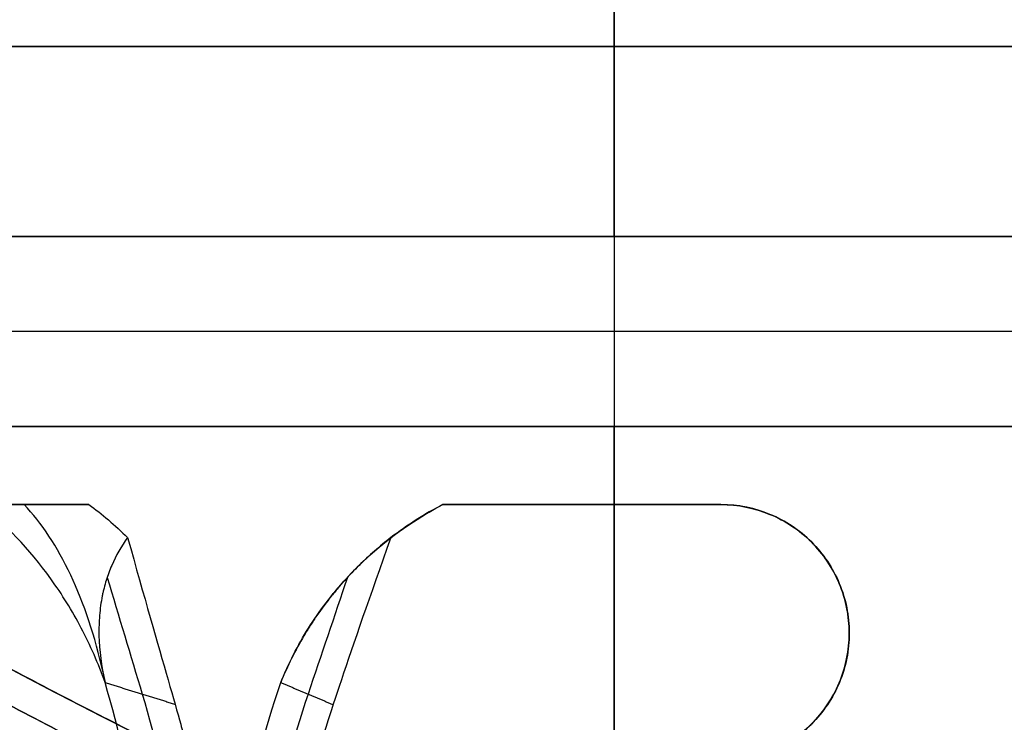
# Model space of a CAD drawing. Header units: millimetres. Extents: x 0 to 284, y -110 to 65.
# Tile 169 of 227: x 264 to 273, y -56 to -50. Entities that reach past the tile are written whole.
import ezdxf

# ---------------------------------------------------------------- set-up
doc = ezdxf.new("R2010")
doc.units = ezdxf.units.MM
doc.layers.add('Layer 01', color=7, linetype='Continuous', true_color=0x000000)

# ---------------------------------------------------------------- blocks, each defined once
blk = doc.blocks.new('Block 01')
at = {"layer": 'Layer 01'}
for p, q in [((269.1, -37.9577, -25.6102), (269.1, -50, -25.4)), ((269.1, -50, -2), (269.1, -39.7626, -1.8213)), ((269.1, -50, -2), (269.1, -50, -5.1)), ((269.1, -50, -22.3), (269.1, -50, -25.4)), ((269.1, -51.7, -25.4), (269.1, -51.7, -20.2)), ((269.1, -51.7, -7.2), (269.1, -51.7, -2)), ((269.1, -51.7, -25.4), (269.1, -53.4, -25.4)), ((269.1, -51.7, -2), (269.1, -53.4, -2)), ((278, -52.55, -25.4), (260.2, -52.55, -25.4)), ((278, -52.55, -2), (260.2, -52.55, -2)), ((269.1, -53.4, -25.4), (269.1, -53.4, -21.3)), ((269.1, -53.4, -6.1), (269.1, -53.4, -2)), ((267.5654, -54.1, -6.7418), (270.0549, -54.1, -6.7418)), ((268.8101, -54.1, -6.1055), (268.8101, -54.1, -7.2068)), ((269.1, -56.4, -7.2), (269.1, -54.1, -7.2)), ((271.2049, -55.25, -7.5502), (271.2049, -55.25, -6.3973))]:
    blk.add_line(p, q, dxfattribs=at)
at = {"layer": 'Layer 01', "extrusion": (0, 0, -1)}
for centre, radius, start, end in [((-289.5, -7, -18.5), 60, 293.670009, 325.013929), ((-268.9974, -56.8624, 6.8858), 3.1115, 36.51221, 62.60157)]:
    blk.add_arc(centre, radius, start, end, dxfattribs=at)
at = {"layer": 'Layer 01'}
for centre, radius, start, end in [((289.5, -7, 18.5), 55, 222.91594, 247.97215), ((270.0549, -55.25, -6.8553), 1.15, 270, 90)]:
    blk.add_arc(centre, radius, start, end, dxfattribs=at)
at = {"layer": 'Layer 01', "extrusion": (-9.13859e-18, 1, -8.26212e-16)}
blk.add_arc((-269.1, -13.7, -50), 8.6, 270, 90, dxfattribs=at)
at = {"layer": 'Layer 01', "extrusion": (-9.13859e-18, 1, -1.23932e-15)}
blk.add_arc((-269.1, -13.7, -50), 8.6, 90, 270, dxfattribs=at)
at = {"layer": 'Layer 01', "extrusion": (-9.13859e-18, 1, 5.46571e-16)}
blk.add_arc((-269.1, -13.7, -51.7), 6.5, 270, 90, dxfattribs=at)
at = {"layer": 'Layer 01', "extrusion": (-9.13859e-18, 1, -5.46571e-16)}
blk.add_arc((-269.1, -13.7, -51.7), 6.5, 90, 270, dxfattribs=at)
at = {"layer": 'Layer 01', "extrusion": (9.13859e-18, -1, 4.67462e-16)}
blk.add_arc((269.1, -13.7, 53.4), 7.6, 90, 270, dxfattribs=at)
at = {"layer": 'Layer 01', "extrusion": (-9.13859e-18, 1, -3.41756e-32)}
blk.add_arc((-269.1, -13.7, -53.4), 7.6, 90, 270, dxfattribs=at)
at = {"layer": 'Layer 01', "extrusion": (0.866025, 0, 0.5)}
blk.add_arc((-56.8624, -146.5172, 219.2102), 3.1115, 293.87408, 332.60009, dxfattribs=at)
at = {"layer": 'Layer 01', "extrusion": (1.0647e-14, 1, -1.0436e-13)}
blk.add_arc((-269.1, -13.7, -54.1), 7.6, 78.34947, 90, dxfattribs=at)
at = {"layer": 'Layer 01', "extrusion": (-1.51459e-14, 1, -2.40126e-13)}
blk.add_arc((-269.1, -13.7, -54.1), 7.6, 90, 97.21827, dxfattribs=at)
at = {"layer": 'Layer 01'}
for points, degree in [([(249.2206, -44.4509, 0.7967), (253.9648, -49.5534, 0.881), (259.6791, -53.7359, 0.9826), (265.9768, -56.7158, 1.0945)], 3), ([(269.1, -51.7, -7.2), (269.1, -49.1, -7.2), (269.1, -46.5, -7.2)], 2), ([(269.1, -46.5, -20.2), (269.1, -49.1, -20.2), (269.1, -51.7, -20.2)], 2), ([(269.1, -50, -22.3), (269.1, -49.5, -22.3), (269.1, -49, -22.3)], 2), ([(269.1, -49, -5.1), (269.1, -49.5, -5.1), (269.1, -50, -5.1)], 2), ([(260.2, -50, -25.4), (269.1, -50, -25.4), (278, -50, -25.4)], 2), ([(278, -50, -2), (269.1, -50, -2), (260.2, -50, -2)], 2), ([(278, -51.7, -2), (269.1, -51.7, -2), (260.2, -51.7, -2)], 2), ([(260.2, -51.7, -25.4), (269.1, -51.7, -25.4), (278, -51.7, -25.4)], 2), ([(260.2, -53.4, -25.4), (269.1, -53.4, -25.4), (278, -53.4, -25.4)], 2), ([(260.2, -53.4, -2), (269.1, -53.4, -2), (278, -53.4, -2)], 2), ([(269.1, -54.1, -6.1), (269.1, -53.75, -6.1), (269.1, -53.4, -6.1)], 2), ([(269.1, -53.4, -21.3), (269.1, -56.7, -21.3), (269.1, -60, -21.3)], 2), ([(263.0544, -54.1, -16.0877), (263.3615, -54.1, -16.8651), (263.8201, -54.0999, -17.5822), (264.397, -54.0999, -18.1869)], 3), ([(264.397, -54.0999, -18.1869), (264.0717, -54.0998, -18.3749), (263.7465, -54.0999, -18.5629), (263.4212, -54.1, -18.7508)], 3), ([(264.397, -54.0999, -18.1869), (264.5133, -54.1846, -18.3087), (264.6292, -54.2832, -18.4208), (264.7434, -54.3958, -18.5239)], 3), ([(267.5658, -54.0999, -7.3836), (267.4021, -54.1846, -7.4234), (267.2471, -54.2832, -7.4678), (267.1007, -54.3958, -7.5151)], 3), ([(267.5658, -54.0999, -7.3836), (267.5656, -54.0998, -7.008), (267.5654, -54.0999, -6.6323), (267.5652, -54.1, -6.2566)], 3), ([(270.0549, -54.1, -7.2705), (269.2283, -54.1, -7.1477), (268.3779, -54.0999, -7.1864), (267.5658, -54.0999, -7.3836)], 3), ([(270.0549, -54.1, -7.2705), (270.0549, -54.1, -6.7154), (270.0549, -54.1, -6.1602)], 2), ([(264.5408, -55.6926, -19.7804), (264.8568, -55.7904, -19.3296), (265.1729, -55.8883, -18.8789)], 2), ([(266.1138, -55.6926, -6.7114), (266.3462, -55.7904, -7.2105), (266.5785, -55.8883, -7.7096)], 2)]:
    blk.add_open_spline(points, degree=degree, dxfattribs=at)
for points, weights in [([(265.9768, -56.7158, 35.9055), (259.6791, -53.7359, 36.0174), (253.9648, -49.5534, 36.119), (249.2206, -44.4509, 36.2033)], [0.999999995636, 0.999999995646, 0.999999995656, 0.999999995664]), ([(265.8623, -56.9839, 0.389), (259.5329, -53.9898, 0.2778), (253.7861, -49.7855, 0.1769), (249.0143, -44.6541, 0.0931)], [0.854870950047, 0.855222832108, 0.855541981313, 0.85580615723]), ([(249.0143, -44.6541, 36.9069), (253.7861, -49.7855, 36.8231), (259.5329, -53.9897, 36.7222), (265.8623, -56.9839, 36.611)], [0.855806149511, 0.855541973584, 0.855222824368, 0.854870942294])]:
    blk.add_rational_spline(points, weights, degree=3, dxfattribs=at)
for points, knots in [([(265.5666, -57.6197, 0.0946), (262.3523, -56.0989, 0.0385), (259.3105, -54.2884, -0.0146), (253.5723, -50.0881, -0.1147), (250.9268, -47.7357, -0.1609), (248.5057, -45.1318, -0.2032)], [-21.304814, -21.304814, -21.304814, -21.304814, -10.652407, -10.652407, 0, 0, 0, 0]), ([(248.5057, -45.1318, 37.2032), (250.927, -47.736, 37.1609), (253.5723, -50.0882, 37.1147), (259.3106, -54.2883, 37.0146), (262.3526, -56.099, 36.9615), (265.5666, -57.6197, 36.9054)], [-21.304814, -21.304814, -21.304814, -21.304814, -10.652407, -10.652407, 0, 0, 0, 0]), ([(250.5, -52.5961, 3.7514), (251.3093, -53.2883, 3.7393), (252.1399, -53.9614, 3.7938), (253.8375, -55.2631, 4.0606), (254.6859, -55.8777, 4.2701), (255.9522, -56.7474, 4.711), (256.3732, -57.0287, 4.8792), (257.2117, -57.5739, 5.2616), (257.6316, -57.8393, 5.4772), (258.8646, -58.5985, 6.1892), (259.6476, -59.0533, 6.7467), (260.7523, -59.6664, 7.7154), (261.1088, -59.8592, 8.0605), (261.7956, -60.2224, 8.7981), (262.1279, -60.3937, 9.1935), (263.0558, -60.8626, 10.425), (263.5894, -61.1191, 11.3099), (264.2528, -61.4301, 12.7356), (264.4518, -61.5218, 13.23), (264.7961, -61.6786, 14.242), (264.9398, -61.7432, 14.7545), (265.1717, -61.8466, 15.7919), (265.2597, -61.8855, 16.3169), (265.3493, -61.9249, 17.1139), (265.372, -61.9349, 17.3811), (265.4029, -61.9484, 17.9188), (265.4111, -61.952, 18.1903), (265.4147, -61.9536, 19.5399), (265.3008, -61.9041, 20.6013), (264.9603, -61.7524, 22.1667), (264.817, -61.6881, 22.6873), (264.4788, -61.5342, 23.6984), (264.2843, -61.4447, 24.1894), (263.8469, -61.24, 25.1429), (263.6041, -61.1248, 25.6056), (263.071, -60.8665, 26.5025), (262.7792, -60.7226, 26.9387), (261.8548, -60.2562, 28.1752), (261.1696, -59.8972, 28.9136), (260.0522, -59.2782, 29.9008), (259.6637, -59.0577, 30.2099), (258.8752, -58.5977, 30.7766), (258.4732, -58.3573, 31.0359), (257.6561, -57.8547, 31.5096), (257.241, -57.5926, 31.724), (256.3992, -57.0459, 32.11), (255.9712, -56.7603, 32.2818), (254.6934, -55.8832, 32.7284), (253.8436, -55.2675, 32.9378), (252.155, -53.9732, 33.2045), (251.3123, -53.2909, 33.2607), (250.5, -52.5961, 33.2486)], [0, 0, 0, 0, 3.218921, 3.218921, 6.437841, 6.437841, 8.047302, 8.047302, 9.656762, 9.656762, 12.875683, 12.875683, 14.485143, 14.485143, 16.094603, 16.094603, 19.313524, 19.313524, 20.922984, 20.922984, 22.532445, 22.532445, 24.141905, 24.141905, 24.946635, 24.946635, 25.751365, 25.751365, 28.970286, 28.970286, 30.579746, 30.579746, 32.189206, 32.189206, 33.798667, 33.798667, 35.408127, 35.408127, 38.627048, 38.627048, 40.236508, 40.236508, 41.845968, 41.845968, 43.455429, 43.455429, 45.064889, 45.064889, 48.28381, 48.28381, 51.50273, 51.50273, 51.50273, 51.50273]), ([(264.5407, -55.6926, -19.7803), (264.4803, -55.522, -19.7352), (264.4091, -55.3594, -19.6805), (264.2873, -55.1275, -19.5822), (264.2442, -55.0522, -19.5468), (264.1535, -54.9057, -19.4702), (264.105, -54.8333, -19.4283), (263.8597, -54.4924, -19.2108), (263.6446, -54.2707, -19.002), (263.4212, -54.1, -18.7508)], [0, 0, 0, 0, 0.56346, 0.56346, 0.84519, 0.84519, 1.12692, 1.12692, 2.253839, 2.253839, 2.253839, 2.253839]), ([(266.1139, -55.6926, -6.7114), (266.1832, -55.522, -6.6816), (266.2662, -55.3594, -6.6473), (266.4122, -55.1275, -6.591), (266.4644, -55.0522, -6.5714), (266.5761, -54.9057, -6.5311), (266.6366, -54.8333, -6.51), (266.9477, -54.4924, -6.4064), (267.236, -54.2707, -6.3245), (267.5652, -54.1, -6.2566)], [0, 0, 0, 0, 0.56346, 0.56346, 0.84519, 0.84519, 1.12692, 1.12692, 2.253839, 2.253839, 2.253839, 2.253839]), ([(270.0549, -54.1, -6.1602), (270.2071, -54.1, -6.1795), (270.3541, -54.1293, -6.2028), (270.6346, -54.2452, -6.2552), (270.7574, -54.3268, -6.2821), (270.974, -54.5421, -6.3338), (271.0565, -54.6644, -6.3559), (271.1751, -54.9477, -6.3885), (271.2047, -55.0955, -6.3972), (271.2052, -55.402, -6.3974), (271.1751, -55.5516, -6.3885), (271.058, -55.8327, -6.3563), (270.9737, -55.9581, -6.3338), (270.7589, -56.1719, -6.2824), (270.6355, -56.2543, -6.2554), (270.354, -56.3709, -6.2028), (270.2073, -56.4, -6.1795), (270.0549, -56.4, -6.1602)], [0, 0, 0, 0, 0.459045, 0.459045, 0.918089, 0.918089, 1.377134, 1.377134, 1.836179, 1.836179, 2.295223, 2.295223, 2.754268, 2.754268, 3.213312, 3.213312, 3.672357, 3.672357, 3.672357, 3.672357]), ([(270.0549, -56.4, -7.2705), (270.2071, -56.4, -7.2931), (270.3532, -56.3711, -7.3203), (270.5638, -56.284, -7.3666), (270.6298, -56.2489, -7.3823), (270.7534, -56.1669, -7.4135), (270.8101, -56.1207, -7.4287), (270.9188, -56.0128, -7.4594), (270.9668, -55.9548, -7.4737), (271.0503, -55.8311, -7.4993), (271.0852, -55.7664, -7.5105), (271.1747, -55.5533, -7.5397), (271.2044, -55.4043, -7.5501), (271.205, -55.1745, -7.5503), (271.1977, -55.0992, -7.5478), (271.1681, -54.9509, -7.5378), (271.1451, -54.8763, -7.53), (271.0575, -54.6664, -7.5015), (270.973, -54.5411, -7.4747), (270.7581, -54.3276, -7.4141), (270.6363, -54.246, -7.3825), (270.3537, -54.1292, -7.3204), (270.207, -54.1, -7.2931), (270.0549, -54.1, -7.2705)], [0, 0, 0, 0, 0.459905, 0.459905, 0.689857, 0.689857, 0.919809, 0.919809, 1.149762, 1.149762, 1.379714, 1.379714, 1.839619, 1.839619, 2.069571, 2.069571, 2.299524, 2.299524, 2.759428, 2.759428, 3.219333, 3.219333, 3.679238, 3.679238, 3.679238, 3.679238]), ([(264.7434, -54.3958, -18.5239), (264.6859, -54.4734, -18.6738), (264.6384, -54.5569, -18.8113), (264.5818, -54.6881, -18.998), (264.5571, -54.7553, -19.0864), (264.5345, -54.8357, -19.1809), (264.5248, -54.8764, -19.2258), (264.5209, -54.8939, -19.2447), (264.5184, -54.9056, -19.2571), (264.5175, -54.9102, -19.2619), (264.5047, -54.9745, -19.3288), (264.4925, -55.0621, -19.4111), (264.4869, -55.1671, -19.4952), (264.4862, -55.2126, -19.5286), (264.4862, -55.2431, -19.5503), (264.4864, -55.2574, -19.5603), (264.4901, -55.4038, -19.6583), (264.5082, -55.5441, -19.7283), (264.5407, -55.6926, -19.7803)], [0, 0, 0, 0, 0.471905, 0.471905, 0.707857, 0.825833, 0.884821, 0.914315, 0.914315, 0.943809, 0.943809, 1.179762, 1.297738, 1.356726, 1.356726, 1.415714, 1.415714, 1.887619, 1.887619, 1.887619, 1.887619]), ([(264.7434, -54.3958, -18.5239), (264.8913, -54.9261, -18.6575), (265.014, -55.3504, -18.7565), (265.1508, -55.8276, -18.8631), (265.1886, -55.9602, -18.8916), (265.2329, -56.1193, -18.9246), (265.2457, -56.1656, -18.934), (265.2616, -56.2253, -18.9457), (265.2688, -56.2526, -18.9509), (265.2759, -56.2801, -18.956), (265.279, -56.2928, -18.9583), (265.2805, -56.2989, -18.9594), (265.2811, -56.3014, -18.9599), (265.2815, -56.3031, -18.9602), (265.2813, -56.3022, -18.96), (265.442, -56.9633, -19.0766), (265.5138, -57.6308, -19.1213), (265.4898, -58.3072, -19.1052)], [0, 0, 0, 0, 1.017674, 1.017674, 1.526511, 1.526511, 1.78093, 1.78093, 1.908139, 1.971743, 2.003546, 2.019447, 2.027398, 2.027398, 2.035348, 2.035348, 4.070696, 4.070696, 4.070696, 4.070696]), ([(267.1007, -54.3958, -7.5151), (266.9996, -54.4734, -7.3903), (266.9043, -54.5569, -7.2805), (266.7709, -54.6881, -7.1381), (266.7067, -54.7553, -7.0725), (266.6362, -54.8357, -7.0057), (266.6021, -54.8764, -6.9748), (266.5877, -54.8939, -6.9621), (266.5782, -54.9056, -6.9537), (266.5745, -54.9102, -6.9505), (266.523, -54.9745, -6.906), (266.4577, -55.0621, -6.8542), (266.3878, -55.1671, -6.8073), (266.3591, -55.2126, -6.79), (266.3404, -55.2431, -6.7792), (266.3317, -55.2574, -6.7744), (266.2449, -55.4038, -6.7285), (266.1752, -55.5441, -6.7093), (266.1139, -55.6926, -6.7114)], [0, 0, 0, 0, 0.471905, 0.471905, 0.707857, 0.825833, 0.884821, 0.914315, 0.914315, 0.943809, 0.943809, 1.179762, 1.297738, 1.356726, 1.356726, 1.415714, 1.415714, 1.887619, 1.887619, 1.887619, 1.887619]), ([(267.1007, -54.3958, -7.5151), (266.911, -54.9261, -7.5764), (266.7639, -55.3504, -7.6332), (266.6033, -55.8276, -7.6984), (266.5597, -55.9602, -7.7168), (266.5089, -56.1193, -7.7387), (266.4944, -56.1656, -7.7451), (266.4763, -56.2253, -7.753), (266.4681, -56.2526, -7.7566), (266.4602, -56.2801, -7.7602), (266.4566, -56.2928, -7.7618), (266.455, -56.2989, -7.7625), (266.4543, -56.3014, -7.7628), (266.4538, -56.3031, -7.763), (266.454, -56.3022, -7.7629), (266.2727, -56.9633, -7.8438), (266.1981, -57.6308, -7.8837), (266.2241, -58.3072, -7.8709)], [0, 0, 0, 0, 1.017674, 1.017674, 1.526511, 1.526511, 1.78093, 1.78093, 1.908139, 1.971743, 2.003546, 2.019447, 2.027398, 2.027398, 2.035348, 2.035348, 4.070696, 4.070696, 4.070696, 4.070696]), ([(264.5599, -54.7514, -19.079), (264.6646, -55.0995, -19.1544), (264.7692, -55.4476, -19.2299), (265.1187, -56.61, -19.4818), (265.2414, -57.4482, -19.5523), (265.2101, -58.3131, -19.5325), (265.2101, -58.3139, -19.5325), (265.2101, -58.3147, -19.5325)], [0.1342572, 0.1342572, 0.1342572, 0.1342572, 0.3913251, 0.3913251, 0.9926404, 0.9926404, 0.9931999, 0.9931999, 0.9931999, 0.9931999]), ([(266.7117, -54.7514, -7.0787), (266.594, -55.0995, -7.1316), (266.4764, -55.4476, -7.1845), (266.0835, -56.61, -7.3612), (265.961, -57.4482, -7.4322), (265.9938, -58.3131, -7.415), (265.9939, -58.3139, -7.415), (265.9939, -58.3147, -7.415)], [0.1342572, 0.1342572, 0.1342572, 0.1342572, 0.3913251, 0.3913251, 0.9926404, 0.9926404, 0.9931999, 0.9931999, 0.9931999, 0.9931999]), ([(264.8873, -58.3234, -20.0256), (264.903, -57.8784, -20.0361), (264.8813, -57.4366, -20.022), (264.7643, -56.5597, -19.9423), (264.669, -56.1245, -19.8767), (264.5407, -55.6926, -19.7803)], [0, 0, 0, 0, 1.343642, 1.343642, 2.687285, 2.687285, 2.687285, 2.687285]), ([(265.7282, -58.3234, -6.8889), (265.7113, -57.8784, -6.8973), (265.7344, -57.4366, -6.8855), (265.8619, -56.5597, -6.824), (265.9663, -56.1245, -6.7743), (266.1139, -55.6926, -6.7114)], [0, 0, 0, 0, 1.343642, 1.343642, 2.687285, 2.687285, 2.687285, 2.687285])]:
    blk.add_open_spline(points, degree=3, knots=knots, dxfattribs=at)

msp = doc.modelspace()

# ---------------------------------------------------------------- block references
at = {"layer": 'Layer 01'}
msp.add_blockref('Block 01', (0, 0), dxfattribs=at)

doc.saveas('drawing.dxf')
